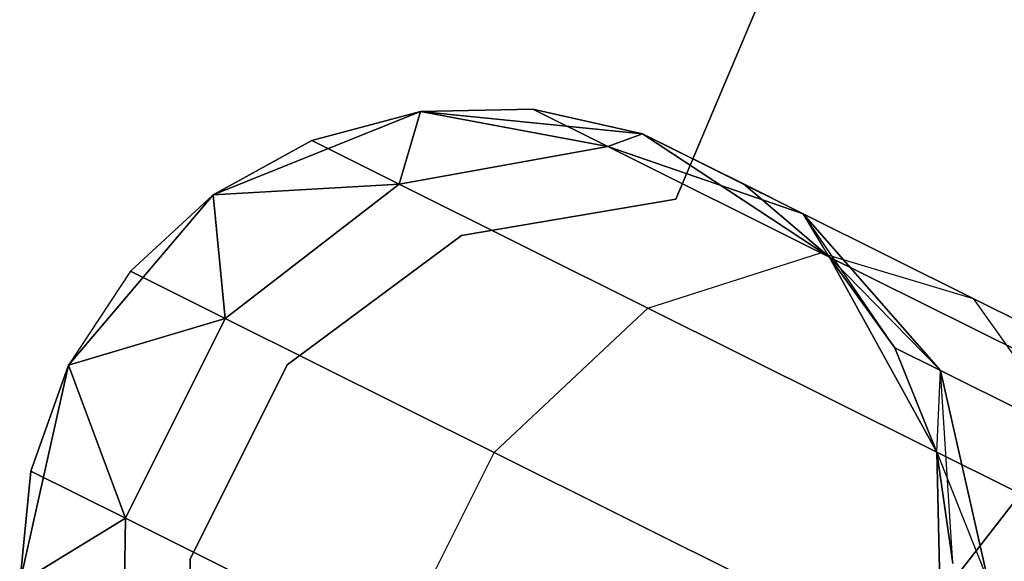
# Model space of a CAD drawing. Extents: x -91 to 91, y -91 to 262.
# Tile 232 of 256: x 53.11 to 55.22, y -26.94 to -25.78. Entities that reach past the tile are written whole.
import ezdxf

# ---------------------------------------------------------------- set-up
doc = ezdxf.new("R2010")
doc.units = 0
doc.header["$LTSCALE"] = 25.4
doc.layers.get('0').update_dxf_attribs({"linetype": 'CONTINUOUS'})

# ---------------------------------------------------------------- blocks, each defined once
blk = doc.blocks.new('ETE0_STL_1')
at = {"color": 0}
for p, q in [((56.7026, -20.9998, 164.5076), (54.5146, -26.1597, 164.5076)), ((54.5146, -26.1597, 162.5076), (56.7026, -20.9998, 162.5076)), ((54.5146, -26.1597, 162.5076), (56.7026, -20.9998, 162.5076)), ((56.7026, -20.9998, 164.5076), (54.5146, -26.1597, 164.5076)), ((53.9675, -25.972, 327.5076), (53.5236, -26.151, 327.5076)), ((53.5236, -26.151, 163.5076), (53.9675, -25.972, 163.5076)), ((53.9675, -25.972, 327.5076), (53.5236, -26.151, 327.5076)), ((53.5236, -26.151, 163.5076), (53.9675, -25.972, 163.5076)), ((53.9675, -25.972, 322.0076), (53.7347, -26.0345, 322.0076)), ((53.7347, -26.0345, 322.0076), (53.9675, -25.972, 327.5076)), ((53.7347, -26.0345, 322.0076), (53.9675, -25.972, 327.5076)), ((53.9675, -25.972, 322.0076), (53.7347, -26.0345, 322.0076)), ((53.9675, -25.972, 168.0076), (53.7347, -26.0345, 168.0076)), ((53.7347, -26.0345, 168.0076), (53.9675, -25.972, 163.5076)), ((53.7347, -26.0345, 168.0076), (53.9675, -25.972, 163.5076)), ((53.9675, -25.972, 168.0076), (53.7347, -26.0345, 168.0076)), ((53.9675, -25.972, 322.0076), (53.9219, -26.1279, 320.9558)), ((53.9675, -25.972, 322.0076), (53.9219, -26.1279, 320.9558)), ((53.9219, -26.1279, 169.0594), (53.9675, -25.972, 168.0076)), ((53.9219, -26.1279, 169.0594), (53.9675, -25.972, 168.0076)), ((54.2085, -25.967, 322.0076), (53.9675, -25.972, 327.5076)), ((54.2085, -25.967, 322.0076), (53.9675, -25.972, 322.0076)), ((54.2085, -25.967, 322.0076), (53.9675, -25.972, 327.5076)), ((54.2085, -25.967, 322.0076), (53.9675, -25.972, 322.0076)), ((54.2085, -25.967, 168.0076), (53.9675, -25.972, 168.0076)), ((53.9675, -25.972, 163.5076), (54.2085, -25.967, 168.0076)), ((54.2085, -25.967, 168.0076), (53.9675, -25.972, 168.0076)), ((53.9675, -25.972, 163.5076), (54.2085, -25.967, 168.0076)), ((54.4437, -26.0198, 327.5076), (53.9675, -25.972, 327.5076)), ((53.9675, -25.972, 163.5076), (54.4437, -26.0198, 163.5076)), ((54.4437, -26.0198, 327.5076), (53.9675, -25.972, 327.5076)), ((53.9675, -25.972, 322.0076), (53.9675, -25.972, 327.5076)), ((53.9675, -25.972, 322.0076), (53.9675, -25.972, 327.5076)), ((53.9675, -25.972, 322.0076), (54.3689, -26.0469, 321.1065)), ((53.9675, -25.972, 322.0076), (54.3689, -26.0469, 321.1065)), ((54.3689, -26.0469, 168.9087), (53.9675, -25.972, 168.0076)), ((54.3689, -26.0469, 168.9087), (53.9675, -25.972, 168.0076)), ((53.9675, -25.972, 163.5076), (54.4437, -26.0198, 163.5076)), ((53.9675, -25.972, 168.0076), (53.9675, -25.972, 163.5076)), ((53.9675, -25.972, 168.0076), (53.9675, -25.972, 163.5076)), ((54.4437, -26.0198, 322.0076), (54.2085, -25.967, 322.0076)), ((54.2085, -25.967, 322.0076), (54.4437, -26.0198, 327.5076)), ((54.2085, -25.967, 322.0076), (54.4437, -26.0198, 327.5076)), ((54.2085, -25.967, 322.0076), (54.3689, -26.0469, 321.1065)), ((54.2085, -25.967, 322.0076), (54.3689, -26.0469, 321.1065)), ((54.4437, -26.0198, 322.0076), (54.2085, -25.967, 322.0076)), ((54.3689, -26.0469, 168.9087), (54.2085, -25.967, 168.0076)), ((54.3689, -26.0469, 168.9087), (54.2085, -25.967, 168.0076)), ((54.4437, -26.0198, 168.0076), (54.2085, -25.967, 168.0076)), ((54.2085, -25.967, 168.0076), (54.4437, -26.0198, 163.5076)), ((54.2085, -25.967, 168.0076), (54.4437, -26.0198, 163.5076)), ((54.4437, -26.0198, 168.0076), (54.2085, -25.967, 168.0076)), ((53.7347, -26.0345, 322.0076), (53.5236, -26.151, 327.5076)), ((53.7347, -26.0345, 322.0076), (53.5236, -26.151, 322.0076)), ((53.7347, -26.0345, 322.0076), (53.5236, -26.151, 327.5076)), ((53.7347, -26.0345, 322.0076), (53.5236, -26.151, 322.0076)), ((53.7347, -26.0345, 168.0076), (53.5236, -26.151, 168.0076)), ((53.5236, -26.151, 163.5076), (53.7347, -26.0345, 168.0076)), ((53.7347, -26.0345, 168.0076), (53.5236, -26.151, 168.0076)), ((53.5236, -26.151, 163.5076), (53.7347, -26.0345, 168.0076)), ((53.7347, -26.0345, 322.0076), (53.9219, -26.1279, 320.9558)), ((53.7347, -26.0345, 322.0076), (53.9219, -26.1279, 320.9558)), ((53.9219, -26.1279, 169.0594), (53.7347, -26.0345, 168.0076)), ((53.9219, -26.1279, 169.0594), (53.7347, -26.0345, 168.0076)), ((54.4437, -26.0198, 322.0076), (54.3689, -26.0469, 321.1065)), ((54.4437, -26.0198, 322.0076), (54.3689, -26.0469, 321.1065)), ((54.3689, -26.0469, 168.9087), (54.4437, -26.0198, 168.0076)), ((54.3689, -26.0469, 168.9087), (54.4437, -26.0198, 168.0076)), ((54.8432, -26.2834, 327.5076), (54.4437, -26.0198, 327.5076)), ((54.4437, -26.0198, 163.5076), (54.8432, -26.2834, 163.5076)), ((54.6595, -26.1274, 322.0076), (54.4437, -26.0198, 327.5076)), ((54.8432, -26.2834, 327.5076), (54.4437, -26.0198, 327.5076)), ((54.6595, -26.1274, 322.0076), (54.4437, -26.0198, 327.5076)), ((54.4437, -26.0198, 322.0076), (54.7875, -26.1912, 321.2884)), ((54.4437, -26.0198, 322.0076), (54.4437, -26.0198, 327.5076)), ((54.4437, -26.0198, 322.0076), (54.4437, -26.0198, 327.5076)), ((54.4437, -26.0198, 322.0076), (54.7875, -26.1912, 321.2884)), ((54.7875, -26.1912, 168.7269), (54.4437, -26.0198, 168.0076)), ((54.4437, -26.0198, 163.5076), (54.6595, -26.1274, 168.0076)), ((54.4437, -26.0198, 168.0076), (54.4437, -26.0198, 163.5076)), ((54.7875, -26.1912, 168.7269), (54.4437, -26.0198, 168.0076)), ((54.4437, -26.0198, 163.5076), (54.6595, -26.1274, 168.0076)), ((54.4437, -26.0198, 163.5076), (54.8432, -26.2834, 163.5076)), ((54.4437, -26.0198, 168.0076), (54.4437, -26.0198, 163.5076)), ((54.3689, -26.0469, 321.1065), (53.9219, -26.1279, 320.9558)), ((54.3689, -26.0469, 321.1065), (53.9219, -26.1279, 320.9558)), ((53.9219, -26.1279, 169.0594), (54.3689, -26.0469, 168.9087)), ((53.9219, -26.1279, 169.0594), (54.3689, -26.0469, 168.9087)), ((54.7875, -26.1912, 321.2884), (54.3689, -26.0469, 321.1065)), ((54.3689, -26.0469, 321.1065), (54.8257, -26.2747, 320.3427)), ((54.3689, -26.0469, 321.1065), (54.8257, -26.2747, 320.3427)), ((54.7875, -26.1912, 321.2884), (54.3689, -26.0469, 321.1065)), ((54.3689, -26.0469, 168.9087), (54.7875, -26.1912, 168.7269)), ((54.8257, -26.2747, 169.6726), (54.3689, -26.0469, 168.9087)), ((54.8257, -26.2747, 169.6726), (54.3689, -26.0469, 168.9087)), ((54.3689, -26.0469, 168.9087), (54.7875, -26.1912, 168.7269)), ((53.5236, -26.151, 322.0076), (53.9219, -26.1279, 320.9558)), ((53.5236, -26.151, 322.0076), (53.9219, -26.1279, 320.9558)), ((53.9219, -26.1279, 169.0594), (53.5236, -26.151, 168.0076)), ((53.9219, -26.1279, 169.0594), (53.5236, -26.151, 168.0076)), ((53.9219, -26.1279, 320.9558), (53.5489, -26.4155, 320.8707)), ((53.9219, -26.1279, 320.9558), (53.5489, -26.4155, 320.8707)), ((53.5489, -26.4155, 169.1445), (53.9219, -26.1279, 169.0594)), ((53.5489, -26.4155, 169.1445), (53.9219, -26.1279, 169.0594)), ((53.9219, -26.1279, 320.9558), (54.4551, -26.3937, 320.0641)), ((53.9219, -26.1279, 320.9558), (54.4551, -26.3937, 320.0641)), ((54.4551, -26.3937, 169.9511), (53.9219, -26.1279, 169.0594)), ((54.4551, -26.3937, 169.9511), (53.9219, -26.1279, 169.0594)), ((54.8432, -26.2834, 322.0076), (54.6595, -26.1274, 322.0076)), ((54.6595, -26.1274, 322.0076), (54.8432, -26.2834, 327.5076)), ((54.6595, -26.1274, 322.0076), (54.8432, -26.2834, 327.5076)), ((54.6595, -26.1274, 322.0076), (54.7875, -26.1912, 321.2884)), ((54.6595, -26.1274, 322.0076), (54.7875, -26.1912, 321.2884)), ((54.8432, -26.2834, 322.0076), (54.6595, -26.1274, 322.0076)), ((54.7875, -26.1912, 168.7269), (54.6595, -26.1274, 168.0076)), ((54.8432, -26.2834, 168.0076), (54.6595, -26.1274, 168.0076)), ((54.7875, -26.1912, 168.7269), (54.6595, -26.1274, 168.0076)), ((54.6595, -26.1274, 168.0076), (54.8432, -26.2834, 163.5076)), ((54.6595, -26.1274, 168.0076), (54.8432, -26.2834, 163.5076)), ((54.8432, -26.2834, 168.0076), (54.6595, -26.1274, 168.0076)), ((53.5236, -26.151, 327.5076), (53.2137, -26.5157, 327.5076)), ((53.2137, -26.5157, 163.5076), (53.5236, -26.151, 163.5076)), ((53.5236, -26.151, 327.5076), (53.2137, -26.5157, 327.5076)), ((53.2137, -26.5157, 163.5076), (53.5236, -26.151, 163.5076)), ((53.5236, -26.151, 322.0076), (53.3465, -26.3145, 322.0076)), ((53.3465, -26.3145, 322.0076), (53.5236, -26.151, 327.5076)), ((53.3465, -26.3145, 322.0076), (53.5236, -26.151, 327.5076)), ((53.5236, -26.151, 322.0076), (53.3465, -26.3145, 322.0076)), ((53.5236, -26.151, 168.0076), (53.3465, -26.3145, 168.0076)), ((53.3465, -26.3145, 168.0076), (53.5236, -26.151, 163.5076)), ((53.3465, -26.3145, 168.0076), (53.5236, -26.151, 163.5076)), ((53.5236, -26.151, 168.0076), (53.3465, -26.3145, 168.0076)), ((53.5236, -26.151, 322.0076), (53.5236, -26.151, 327.5076)), ((53.5236, -26.151, 322.0076), (53.5236, -26.151, 327.5076)), ((53.5236, -26.151, 322.0076), (53.5489, -26.4155, 320.8707)), ((53.5236, -26.151, 322.0076), (53.5489, -26.4155, 320.8707)), ((53.5489, -26.4155, 169.1445), (53.5236, -26.151, 168.0076)), ((53.5489, -26.4155, 169.1445), (53.5236, -26.151, 168.0076)), ((53.5236, -26.151, 168.0076), (53.5236, -26.151, 163.5076)), ((53.5236, -26.151, 168.0076), (53.5236, -26.151, 163.5076)), ((54.5146, -26.1597, 164.5076), (54.0558, -26.2378, 164.5076)), ((54.0558, -26.2378, 162.5076), (54.5146, -26.1597, 162.5076)), ((54.0558, -26.2378, 162.5076), (54.5146, -26.1597, 162.5076)), ((54.5146, -26.1597, 164.5076), (54.0558, -26.2378, 164.5076)), ((54.5146, -26.1597, 164.5076), (54.5146, -26.1597, 162.5076)), ((54.5146, -26.1597, 164.5076), (54.5146, -26.1597, 162.5076)), ((54.8432, -26.2834, 322.0076), (54.7875, -26.1912, 321.2884)), ((54.8432, -26.2834, 322.0076), (54.7875, -26.1912, 321.2884)), ((55.0818, -26.5276, 321.4596), (54.7875, -26.1912, 321.2884)), ((54.7875, -26.1912, 321.2884), (55.1521, -26.373, 320.6786)), ((54.7875, -26.1912, 321.2884), (55.1521, -26.373, 320.6786)), ((55.0818, -26.5276, 321.4596), (54.7875, -26.1912, 321.2884)), ((54.9842, -26.4789, 168.0076), (54.7875, -26.1912, 168.7269)), ((54.7875, -26.1912, 168.7269), (55.0818, -26.5276, 168.5556)), ((54.9842, -26.4789, 168.0076), (54.7875, -26.1912, 168.7269)), ((54.8432, -26.2834, 168.0076), (54.7875, -26.1912, 168.7269)), ((54.8432, -26.2834, 168.0076), (54.7875, -26.1912, 168.7269)), ((55.1521, -26.373, 169.3366), (54.7875, -26.1912, 168.7269)), ((55.1521, -26.373, 169.3366), (54.7875, -26.1912, 168.7269)), ((54.7875, -26.1912, 168.7269), (55.0818, -26.5276, 168.5556)), ((54.0558, -26.2378, 164.5076), (53.682, -26.5152, 164.5076)), ((53.682, -26.5152, 162.5076), (54.0558, -26.2378, 162.5076)), ((53.682, -26.5152, 162.5076), (54.0558, -26.2378, 162.5076)), ((54.0558, -26.2378, 164.5076), (53.682, -26.5152, 164.5076)), ((54.0558, -26.2378, 164.5076), (54.0558, -26.2378, 162.5076)), ((54.0558, -26.2378, 164.5076), (54.0558, -26.2378, 162.5076)), ((54.4551, -26.3937, 320.0641), (54.8257, -26.2747, 320.3427)), ((54.4551, -26.3937, 320.0641), (54.8257, -26.2747, 320.3427)), ((54.4551, -26.3937, 169.9511), (54.8257, -26.2747, 169.6726)), ((54.4551, -26.3937, 169.9511), (54.8257, -26.2747, 169.6726)), ((54.8257, -26.2747, 320.3427), (55.5093, -26.6156, 319.8322)), ((54.8257, -26.2747, 320.3427), (55.5093, -26.6156, 319.8322)), ((54.8257, -26.2747, 320.3427), (55.1521, -26.373, 320.6786)), ((54.8257, -26.2747, 320.3427), (55.1521, -26.373, 320.6786)), ((54.8257, -26.2747, 169.6726), (55.1521, -26.373, 169.3366)), ((55.5093, -26.6156, 170.183), (54.8257, -26.2747, 169.6726)), ((55.5093, -26.6156, 170.183), (54.8257, -26.2747, 169.6726)), ((54.8257, -26.2747, 169.6726), (55.1521, -26.373, 169.3366)), ((55.0744, -26.7025, 327.5076), (54.8432, -26.2834, 327.5076)), ((54.8432, -26.2834, 163.5076), (55.0744, -26.7025, 163.5076)), ((54.9842, -26.4789, 322.0076), (54.8432, -26.2834, 327.5076)), ((55.0744, -26.7025, 327.5076), (54.8432, -26.2834, 327.5076)), ((54.9842, -26.4789, 322.0076), (54.8432, -26.2834, 322.0076)), ((54.8432, -26.2834, 322.0076), (54.8432, -26.2834, 327.5076)), ((54.9842, -26.4789, 322.0076), (54.8432, -26.2834, 327.5076)), ((54.8432, -26.2834, 322.0076), (54.8432, -26.2834, 327.5076)), ((54.8432, -26.2834, 322.0076), (55.0818, -26.5276, 321.4596)), ((54.9842, -26.4789, 322.0076), (54.8432, -26.2834, 322.0076)), ((54.8432, -26.2834, 322.0076), (55.0818, -26.5276, 321.4596)), ((54.9842, -26.4789, 168.0076), (54.8432, -26.2834, 168.0076)), ((54.8432, -26.2834, 163.5076), (54.9842, -26.4789, 168.0076)), ((54.8432, -26.2834, 163.5076), (55.0744, -26.7025, 163.5076)), ((54.8432, -26.2834, 168.0076), (54.8432, -26.2834, 163.5076)), ((54.8432, -26.2834, 168.0076), (54.8432, -26.2834, 163.5076)), ((54.9842, -26.4789, 168.0076), (54.8432, -26.2834, 168.0076)), ((54.8432, -26.2834, 163.5076), (54.9842, -26.4789, 168.0076)), ((53.3465, -26.3145, 322.0076), (53.2137, -26.5157, 327.5076)), ((53.3465, -26.3145, 322.0076), (53.2137, -26.5157, 327.5076)), ((53.3465, -26.3145, 322.0076), (53.2137, -26.5157, 322.0076)), ((53.3465, -26.3145, 322.0076), (53.2137, -26.5157, 322.0076)), ((53.3465, -26.3145, 168.0076), (53.2137, -26.5157, 168.0076)), ((53.3465, -26.3145, 168.0076), (53.2137, -26.5157, 168.0076)), ((53.3465, -26.3145, 168.0076), (53.2137, -26.5157, 163.5076)), ((53.3465, -26.3145, 168.0076), (53.2137, -26.5157, 163.5076)), ((53.3465, -26.3145, 322.0076), (53.5489, -26.4155, 320.8707)), ((53.3465, -26.3145, 322.0076), (53.5489, -26.4155, 320.8707)), ((53.5489, -26.4155, 169.1445), (53.3465, -26.3145, 168.0076)), ((53.5489, -26.4155, 169.1445), (53.3465, -26.3145, 168.0076)), ((55.1521, -26.373, 320.6786), (55.6978, -26.6451, 320.2712)), ((55.1521, -26.373, 320.6786), (55.6978, -26.6451, 320.2712)), ((55.1521, -26.373, 320.6786), (55.3596, -26.6661, 320.9951)), ((55.1521, -26.373, 320.6786), (55.3596, -26.6661, 320.9951)), ((55.1521, -26.373, 169.3366), (55.3596, -26.6661, 169.0201)), ((55.6978, -26.6451, 169.744), (55.1521, -26.373, 169.3366)), ((55.6978, -26.6451, 169.744), (55.1521, -26.373, 169.3366)), ((55.1521, -26.373, 169.3366), (55.3596, -26.6661, 169.0201)), ((54.1252, -26.7028, 319.9068), (54.4551, -26.3937, 320.0641)), ((54.1252, -26.7028, 319.9068), (54.4551, -26.3937, 320.0641)), ((54.1252, -26.7028, 170.1084), (54.4551, -26.3937, 169.9511)), ((54.1252, -26.7028, 170.1084), (54.4551, -26.3937, 169.9511)), ((54.4551, -26.3937, 320.0641), (55.2531, -26.7916, 319.4683)), ((54.4551, -26.3937, 320.0641), (55.2531, -26.7916, 319.4683)), ((55.2531, -26.7916, 170.5469), (54.4551, -26.3937, 169.9511)), ((55.2531, -26.7916, 170.5469), (54.4551, -26.3937, 169.9511)), ((53.2137, -26.5157, 322.0076), (53.5489, -26.4155, 320.8707)), ((53.2137, -26.5157, 322.0076), (53.5489, -26.4155, 320.8707)), ((53.5489, -26.4155, 169.1445), (53.2137, -26.5157, 168.0076)), ((53.5489, -26.4155, 169.1445), (53.2137, -26.5157, 168.0076)), ((53.5489, -26.4155, 320.8707), (53.3353, -26.8438, 320.8707)), ((53.5489, -26.4155, 320.8707), (53.3353, -26.8438, 320.8707)), ((53.3353, -26.8438, 169.1445), (53.5489, -26.4155, 169.1445)), ((53.3353, -26.8438, 169.1445), (53.5489, -26.4155, 169.1445)), ((53.5489, -26.4155, 320.8707), (54.1252, -26.7028, 319.9068)), ((53.5489, -26.4155, 320.8707), (54.1252, -26.7028, 319.9068)), ((54.1252, -26.7028, 170.1084), (53.5489, -26.4155, 169.1445)), ((54.1252, -26.7028, 170.1084), (53.5489, -26.4155, 169.1445)), ((55.0744, -26.7025, 322.0076), (54.9842, -26.4789, 322.0076)), ((54.9842, -26.4789, 322.0076), (55.0744, -26.7025, 327.5076)), ((54.9842, -26.4789, 322.0076), (55.0744, -26.7025, 327.5076)), ((54.9842, -26.4789, 322.0076), (55.0818, -26.5276, 321.4596)), ((54.9842, -26.4789, 322.0076), (55.0818, -26.5276, 321.4596)), ((55.0744, -26.7025, 322.0076), (54.9842, -26.4789, 322.0076)), ((55.0818, -26.5276, 168.5556), (54.9842, -26.4789, 168.0076)), ((55.0744, -26.7025, 168.0076), (54.9842, -26.4789, 168.0076)), ((55.0818, -26.5276, 168.5556), (54.9842, -26.4789, 168.0076)), ((54.9842, -26.4789, 168.0076), (55.0744, -26.7025, 163.5076)), ((54.9842, -26.4789, 168.0076), (55.0744, -26.7025, 163.5076)), ((55.0744, -26.7025, 168.0076), (54.9842, -26.4789, 168.0076)), ((53.2137, -26.5157, 327.5076), (53.1088, -26.9827, 327.5076)), ((53.1088, -26.9827, 163.5076), (53.2137, -26.5157, 163.5076)), ((53.2137, -26.5157, 327.5076), (53.1088, -26.9827, 327.5076)), ((53.1088, -26.9827, 163.5076), (53.2137, -26.5157, 163.5076)), ((53.2137, -26.5157, 327.5076), (53.1329, -26.7429, 322.0076)), ((53.2137, -26.5157, 322.0076), (53.1329, -26.7429, 322.0076)), ((53.2137, -26.5157, 327.5076), (53.1329, -26.7429, 322.0076)), ((53.2137, -26.5157, 322.0076), (53.1329, -26.7429, 322.0076)), ((53.2137, -26.5157, 168.0076), (53.1329, -26.7429, 168.0076)), ((53.1329, -26.7429, 168.0076), (53.2137, -26.5157, 163.5076)), ((53.2137, -26.5157, 168.0076), (53.1329, -26.7429, 168.0076)), ((53.1329, -26.7429, 168.0076), (53.2137, -26.5157, 163.5076)), ((53.2137, -26.5157, 322.0076), (53.2137, -26.5157, 327.5076)), ((53.2137, -26.5157, 322.0076), (53.2137, -26.5157, 327.5076)), ((53.2137, -26.5157, 322.0076), (53.3353, -26.8438, 320.8707)), ((53.2137, -26.5157, 322.0076), (53.3353, -26.8438, 320.8707)), ((53.3353, -26.8438, 169.1445), (53.2137, -26.5157, 168.0076)), ((53.3353, -26.8438, 169.1445), (53.2137, -26.5157, 168.0076)), ((53.2137, -26.5157, 168.0076), (53.2137, -26.5157, 163.5076)), ((53.2137, -26.5157, 168.0076), (53.2137, -26.5157, 163.5076)), ((53.682, -26.5152, 164.5076), (53.4742, -26.9317, 164.5076)), ((53.4742, -26.9317, 162.5076), (53.682, -26.5152, 162.5076)), ((53.4742, -26.9317, 162.5076), (53.682, -26.5152, 162.5076)), ((53.682, -26.5152, 164.5076), (53.4742, -26.9317, 164.5076)), ((53.682, -26.5152, 164.5076), (53.682, -26.5152, 162.5076)), ((53.682, -26.5152, 164.5076), (53.682, -26.5152, 162.5076)), ((55.0744, -26.7025, 322.0076), (55.0818, -26.5276, 321.4596)), ((55.0744, -26.7025, 322.0076), (55.0818, -26.5276, 321.4596)), ((55.0744, -26.7025, 168.0076), (55.0818, -26.5276, 168.5556)), ((55.0744, -26.7025, 168.0076), (55.0818, -26.5276, 168.5556)), ((55.0818, -26.5276, 321.4596), (55.3596, -26.6661, 320.9951)), ((55.0818, -26.5276, 321.4596), (55.3596, -26.6661, 320.9951)), ((55.0818, -26.5276, 321.4596), (55.1843, -26.979, 321.5811)), ((55.0818, -26.5276, 321.4596), (55.1843, -26.979, 321.5811)), ((55.3596, -26.6661, 169.0201), (55.0818, -26.5276, 168.5556)), ((55.3596, -26.6661, 169.0201), (55.0818, -26.5276, 168.5556)), ((55.1843, -26.979, 168.4341), (55.0818, -26.5276, 168.5556)), ((55.1084, -26.9412, 168.0076), (55.0818, -26.5276, 168.5556)), ((55.1843, -26.979, 168.4341), (55.0818, -26.5276, 168.5556)), ((55.1084, -26.9412, 168.0076), (55.0818, -26.5276, 168.5556)), ((53.9116, -27.1312, 319.9068), (54.1252, -26.7028, 319.9068)), ((53.9116, -27.1312, 319.9068), (54.1252, -26.7028, 319.9068)), ((53.9116, -27.1312, 170.1084), (54.1252, -26.7028, 170.1084)), ((53.9116, -27.1312, 170.1084), (54.1252, -26.7028, 170.1084)), ((54.1252, -26.7028, 319.9068), (54.9878, -27.1329, 319.2628)), ((54.1252, -26.7028, 319.9068), (54.9878, -27.1329, 319.2628)), ((54.9878, -27.1329, 170.7524), (54.1252, -26.7028, 170.1084)), ((54.9878, -27.1329, 170.7524), (54.1252, -26.7028, 170.1084)), ((55.0843, -27.181, 327.5076), (55.0744, -26.7025, 327.5076)), ((55.0744, -26.7025, 163.5076), (55.0843, -27.181, 163.5076)), ((55.1084, -26.9412, 322.0076), (55.0744, -26.7025, 327.5076)), ((55.0843, -27.181, 327.5076), (55.0744, -26.7025, 327.5076)), ((55.1084, -26.9412, 322.0076), (55.0744, -26.7025, 322.0076)), ((55.0744, -26.7025, 322.0076), (55.0744, -26.7025, 327.5076)), ((55.1084, -26.9412, 322.0076), (55.0744, -26.7025, 327.5076)), ((55.0744, -26.7025, 322.0076), (55.0744, -26.7025, 327.5076)), ((55.0744, -26.7025, 322.0076), (55.1843, -26.979, 321.5811)), ((55.0744, -26.7025, 322.0076), (55.1843, -26.979, 321.5811)), ((55.1084, -26.9412, 322.0076), (55.0744, -26.7025, 322.0076)), ((55.1084, -26.9412, 168.0076), (55.0744, -26.7025, 168.0076)), ((55.0744, -26.7025, 163.5076), (55.1084, -26.9412, 168.0076)), ((55.0744, -26.7025, 163.5076), (55.0843, -27.181, 163.5076)), ((55.0744, -26.7025, 168.0076), (55.0744, -26.7025, 163.5076)), ((55.0744, -26.7025, 168.0076), (55.0744, -26.7025, 163.5076)), ((55.1084, -26.9412, 168.0076), (55.0744, -26.7025, 168.0076)), ((55.0744, -26.7025, 163.5076), (55.1084, -26.9412, 168.0076)), ((53.1329, -26.7429, 322.0076), (53.1088, -26.9827, 327.5076)), ((53.1329, -26.7429, 322.0076), (53.1088, -26.9827, 322.0076)), ((53.1329, -26.7429, 322.0076), (53.1088, -26.9827, 327.5076)), ((53.1329, -26.7429, 322.0076), (53.1088, -26.9827, 322.0076)), ((53.1329, -26.7429, 168.0076), (53.1088, -26.9827, 168.0076)), ((53.1088, -26.9827, 163.5076), (53.1329, -26.7429, 168.0076)), ((53.1329, -26.7429, 168.0076), (53.1088, -26.9827, 168.0076)), ((53.1088, -26.9827, 163.5076), (53.1329, -26.7429, 168.0076)), ((53.1329, -26.7429, 322.0076), (53.3353, -26.8438, 320.8707)), ((53.1329, -26.7429, 322.0076), (53.3353, -26.8438, 320.8707)), ((53.3353, -26.8438, 169.1445), (53.1329, -26.7429, 168.0076)), ((53.3353, -26.8438, 169.1445), (53.1329, -26.7429, 168.0076)), ((54.9878, -27.1329, 319.2628), (55.2531, -26.7916, 319.4683)), ((54.9878, -27.1329, 319.2628), (55.2531, -26.7916, 319.4683)), ((55.2531, -26.7916, 170.5469), (54.9878, -27.1329, 170.7524)), ((55.2531, -26.7916, 170.5469), (54.9878, -27.1329, 170.7524)), ((53.1088, -26.9827, 322.0076), (53.3353, -26.8438, 320.8707)), ((53.1088, -26.9827, 322.0076), (53.3353, -26.8438, 320.8707)), ((53.3353, -26.8438, 169.1445), (53.1088, -26.9827, 168.0076)), ((53.3353, -26.8438, 169.1445), (53.1088, -26.9827, 168.0076)), ((53.3353, -26.8438, 320.8707), (53.3301, -27.3148, 320.9558)), ((53.3353, -26.8438, 320.8707), (53.3301, -27.3148, 320.9558)), ((53.3301, -27.3148, 169.0594), (53.3353, -26.8438, 169.1445)), ((53.3301, -27.3148, 169.0594), (53.3353, -26.8438, 169.1445)), ((53.3353, -26.8438, 320.8707), (53.9116, -27.1312, 319.9068)), ((53.3353, -26.8438, 320.8707), (53.9116, -27.1312, 319.9068)), ((53.9116, -27.1312, 170.1084), (53.3353, -26.8438, 169.1445)), ((53.9116, -27.1312, 170.1084), (53.3353, -26.8438, 169.1445)), ((53.4742, -26.9317, 164.5076), (53.4742, -26.9317, 162.5076)), ((53.4742, -26.9317, 164.5076), (53.4742, -26.9317, 162.5076)), ((53.4742, -26.9317, 164.5076), (53.4775, -27.3971, 164.5076)), ((53.4775, -27.3971, 162.5076), (53.4742, -26.9317, 162.5076)), ((53.4775, -27.3971, 162.5076), (53.4742, -26.9317, 162.5076)), ((53.4742, -26.9317, 164.5076), (53.4775, -27.3971, 164.5076))]:
    blk.add_line(p, q, dxfattribs=at)

msp = doc.modelspace()

# ---------------------------------------------------------------- block references
at = {"color": 253}
msp.add_blockref('ETE0_STL_1', (0, 0), dxfattribs=at)

doc.saveas('drawing.dxf')
